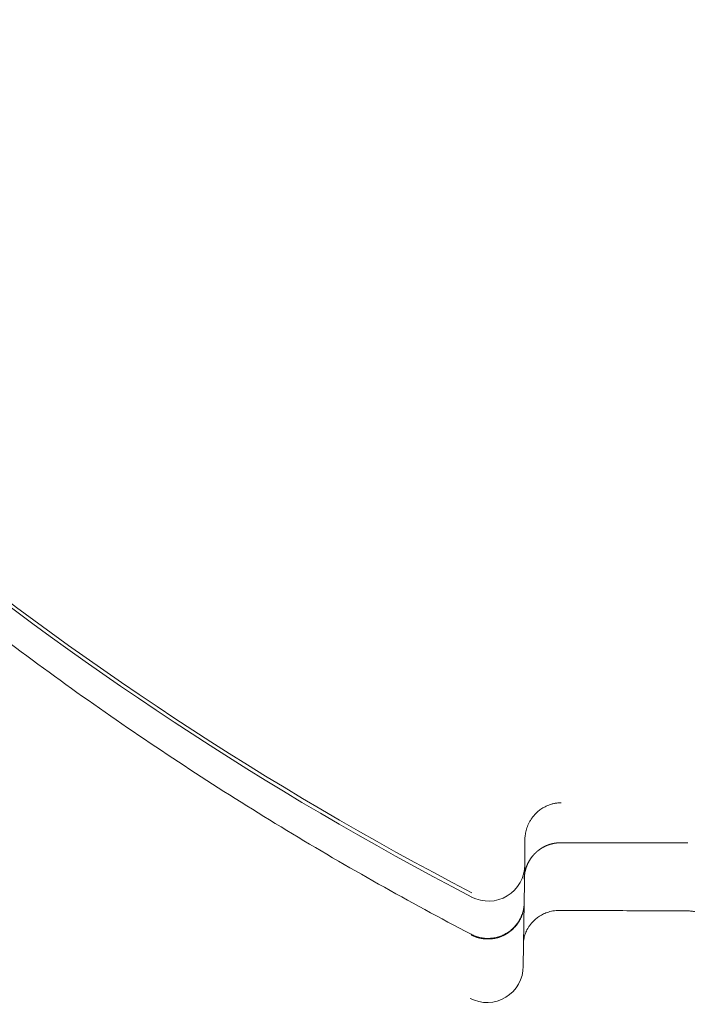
# Model space of a CAD drawing. Header units: millimetres. Extents: x 25069 to 61396, y 8621 to 21558.
# Tile 116 of 256: x 33064 to 33082, y 11350 to 11377. Entities that reach past the tile are written whole.
import ezdxf

# ---------------------------------------------------------------- set-up
doc = ezdxf.new("R2010")
doc.units = ezdxf.units.MM
doc.layers.add('10', color=7, linetype='Continuous')

msp = doc.modelspace()

# ---------------------------------------------------------------- linework, layer by layer
at = {"layer": '10', "color": 7, "linetype": 'Continuous', "lineweight": 18}
for p, q in [((33078.926, 11354.192), (33082.426, 11354.192)), ((33077.941, 11353.587), (33077.926, 11352.564)), ((33077.926, 11352.549), (33077.9, 11350.798))]:
    msp.add_line(p, q, dxfattribs=at)
at = {"layer": '10', "color": 7, "linetype": 'Continuous', "lineweight": 13}
msp.add_ellipse((33119.192, 11434.857), major_axis=(-92.49, 1.351), ratio=0.999893, start_param=0.696161, end_param=1.105476, dxfattribs=at)
at = {"layer": '10', "color": 7, "linetype": 'Continuous', "lineweight": 18}
for centre, major_axis, start_param, end_param in [((33119.191, 11434.74), (92.49, -1.351), 3.836863, 4.247036), ((33076.941, 11353.587), (-1, 0.015), 1.105444, 3.156205), ((33076.9, 11350.798), (1, -0.015), 4.247036, 6.297798)]:
    msp.add_ellipse(centre, major_axis=major_axis, ratio=0.999893, start_param=start_param, end_param=end_param, dxfattribs=at)
for points, knots in [([(33046.317, 11376.831), (33046.833, 11376.169), (33047.356, 11375.517), (33049.283, 11373.176), (33050.727, 11371.545), (33053.692, 11368.423), (33055.212, 11366.93), (33058.315, 11364.082), (33059.897, 11362.728), (33063.111, 11360.154), (33064.743, 11358.936), (33068.043, 11356.635), (33069.711, 11355.551), (33073.072, 11353.516), (33074.765, 11352.564), (33076.464, 11351.675)], [0, 0, 0, 0, 0.05934, 0.05934, 0.216117, 0.216117, 0.372893, 0.372893, 0.52967, 0.52967, 0.686447, 0.686447, 0.843223, 0.843223, 1, 1, 1, 1]), ([(33078.942, 11355.293), (33078.909, 11355.293), (33078.877, 11355.291), (33078.816, 11355.284), (33078.786, 11355.28), (33078.729, 11355.268), (33078.702, 11355.262), (33078.649, 11355.246), (33078.624, 11355.238), (33078.552, 11355.21), (33078.509, 11355.189), (33078.449, 11355.156), (33078.43, 11355.144), (33078.393, 11355.121), (33078.376, 11355.108), (33078.326, 11355.071), (33078.296, 11355.046), (33078.242, 11354.995), (33078.218, 11354.969), (33078.173, 11354.917), (33078.153, 11354.89), (33078.116, 11354.838), (33078.099, 11354.812), (33078.055, 11354.735), (33078.032, 11354.685), (33077.995, 11354.588), (33077.981, 11354.54), (33077.965, 11354.472), (33077.96, 11354.45), (33077.953, 11354.407), (33077.95, 11354.385), (33077.944, 11354.323), (33077.942, 11354.284), (33077.942, 11354.247)], [0, 0, 0, 0, 0.03125, 0.03125, 0.0625, 0.0625, 0.09375, 0.09375, 0.125, 0.125, 0.1875, 0.1875, 0.21875, 0.21875, 0.25, 0.25, 0.3125, 0.3125, 0.375, 0.375, 0.4375, 0.4375, 0.5, 0.5, 0.625, 0.625, 0.75, 0.75, 0.8125, 0.8125, 0.875, 0.875, 1, 1, 1, 1]), ([(33077.926, 11353.187), (33077.926, 11353.192), (33077.926, 11353.202), (33077.927, 11353.217), (33077.927, 11353.233), (33077.928, 11353.248), (33077.929, 11353.263), (33077.93, 11353.278), (33077.932, 11353.293), (33077.934, 11353.308), (33077.935, 11353.323), (33077.938, 11353.338), (33077.94, 11353.353), (33077.942, 11353.367), (33077.945, 11353.382), (33077.948, 11353.396), (33077.951, 11353.411), (33077.955, 11353.425), (33077.958, 11353.439), (33077.962, 11353.453), (33077.966, 11353.467), (33077.97, 11353.481), (33077.974, 11353.494), (33077.979, 11353.508), (33077.983, 11353.521), (33077.988, 11353.535), (33077.993, 11353.548), (33077.998, 11353.561), (33078.004, 11353.574), (33078.009, 11353.587), (33078.015, 11353.6), (33078.02, 11353.613), (33078.026, 11353.625), (33078.032, 11353.637), (33078.039, 11353.65), (33078.045, 11353.662), (33078.051, 11353.674), (33078.058, 11353.686), (33078.065, 11353.697), (33078.072, 11353.709), (33078.079, 11353.72), (33078.086, 11353.731), (33078.093, 11353.743), (33078.1, 11353.754), (33078.108, 11353.764), (33078.115, 11353.775), (33078.123, 11353.786), (33078.131, 11353.796), (33078.139, 11353.806), (33078.147, 11353.817), (33078.155, 11353.827), (33078.163, 11353.836), (33078.171, 11353.846), (33078.18, 11353.856), (33078.188, 11353.865), (33078.197, 11353.874), (33078.205, 11353.884), (33078.214, 11353.892), (33078.223, 11353.901), (33078.232, 11353.91), (33078.241, 11353.919), (33078.25, 11353.927), (33078.259, 11353.935), (33078.268, 11353.943), (33078.277, 11353.951), (33078.286, 11353.959), (33078.295, 11353.967), (33078.305, 11353.974), (33078.314, 11353.982), (33078.323, 11353.989), (33078.333, 11353.996), (33078.342, 11354.003), (33078.352, 11354.01), (33078.361, 11354.016), (33078.371, 11354.023), (33078.38, 11354.029), (33078.39, 11354.035), (33078.4, 11354.041), (33078.409, 11354.047), (33078.419, 11354.053), (33078.429, 11354.059), (33078.439, 11354.064), (33078.448, 11354.07), (33078.458, 11354.075), (33078.468, 11354.08), (33078.478, 11354.085), (33078.487, 11354.09), (33078.497, 11354.095), (33078.507, 11354.1), (33078.517, 11354.104), (33078.527, 11354.108), (33078.536, 11354.113), (33078.546, 11354.117), (33078.556, 11354.121), (33078.566, 11354.125), (33078.576, 11354.128), (33078.585, 11354.132), (33078.595, 11354.135), (33078.605, 11354.139), (33078.615, 11354.142), (33078.624, 11354.145), (33078.634, 11354.148), (33078.644, 11354.151), (33078.653, 11354.154), (33078.663, 11354.157), (33078.672, 11354.159), (33078.682, 11354.162), (33078.692, 11354.164), (33078.701, 11354.166), (33078.711, 11354.169), (33078.72, 11354.171), (33078.729, 11354.173), (33078.739, 11354.174), (33078.748, 11354.176), (33078.757, 11354.178), (33078.767, 11354.179), (33078.776, 11354.181), (33078.785, 11354.182), (33078.794, 11354.184), (33078.803, 11354.185), (33078.812, 11354.186), (33078.822, 11354.187), (33078.831, 11354.188), (33078.839, 11354.189), (33078.848, 11354.189), (33078.857, 11354.19), (33078.866, 11354.191), (33078.875, 11354.191), (33078.883, 11354.191), (33078.892, 11354.192), (33078.901, 11354.192), (33078.909, 11354.192), (33078.918, 11354.192), (33078.923, 11354.192), (33078.926, 11354.192)], [0, 0, 0, 0, 0.010139, 0.020237, 0.030295, 0.040312, 0.050288, 0.060223, 0.070118, 0.079972, 0.089786, 0.099559, 0.109292, 0.118984, 0.128635, 0.138246, 0.147817, 0.157347, 0.166837, 0.176287, 0.185696, 0.195065, 0.204393, 0.213682, 0.22293, 0.232138, 0.241306, 0.250434, 0.259521, 0.268569, 0.277577, 0.286544, 0.295472, 0.304359, 0.313207, 0.322015, 0.330783, 0.339511, 0.3482, 0.356849, 0.365458, 0.374027, 0.382557, 0.391047, 0.399498, 0.407909, 0.416281, 0.424613, 0.432906, 0.44116, 0.449374, 0.457549, 0.465685, 0.473781, 0.481839, 0.489857, 0.497837, 0.505777, 0.513678, 0.521541, 0.529364, 0.537149, 0.544895, 0.552603, 0.560271, 0.567901, 0.575493, 0.583046, 0.59056, 0.598037, 0.605474, 0.612874, 0.620235, 0.627558, 0.634844, 0.642091, 0.6493, 0.656471, 0.663604, 0.670699, 0.677757, 0.684777, 0.691759, 0.698704, 0.705612, 0.712482, 0.719314, 0.72611, 0.732868, 0.739589, 0.746273, 0.752921, 0.759531, 0.766105, 0.772641, 0.779142, 0.785605, 0.792033, 0.798423, 0.804778, 0.811096, 0.817379, 0.823625, 0.829835, 0.83601, 0.842149, 0.848252, 0.85432, 0.860352, 0.866349, 0.872311, 0.878238, 0.88413, 0.889987, 0.895809, 0.901597, 0.90735, 0.913068, 0.918753, 0.924403, 0.930019, 0.935602, 0.941151, 0.946666, 0.952147, 0.957596, 0.963011, 0.968393, 0.973742, 0.979058, 0.984342, 0.989594, 0.994813, 1, 1, 1, 1]), ([(33077.942, 11354.247), (33077.942, 11354.142), (33077.942, 11354.05), (33077.942, 11353.889), (33077.941, 11353.821), (33077.941, 11353.709), (33077.941, 11353.667), (33077.941, 11353.607), (33077.941, 11353.59), (33077.941, 11353.587)], [0, 0, 0, 0, 0.25, 0.25, 0.5, 0.5, 0.75, 0.75, 1, 1, 1, 1]), ([(33076.464, 11351.675), (33076.503, 11351.655), (33076.542, 11351.638), (33076.622, 11351.609), (33076.663, 11351.597), (33076.726, 11351.582), (33076.747, 11351.578), (33076.79, 11351.571), (33076.832, 11351.566), (33076.875, 11351.563), (33076.918, 11351.562), (33076.94, 11351.562), (33077.004, 11351.564), (33077.047, 11351.569), (33077.11, 11351.579), (33077.131, 11351.583), (33077.173, 11351.593), (33077.194, 11351.599), (33077.256, 11351.617), (33077.336, 11351.647), (33077.411, 11351.687), (33077.466, 11351.72), (33077.484, 11351.732), (33077.519, 11351.757), (33077.536, 11351.77), (33077.586, 11351.81), (33077.649, 11351.868), (33077.704, 11351.933), (33077.742, 11351.985), (33077.755, 11352.002), (33077.778, 11352.038), (33077.789, 11352.057), (33077.82, 11352.112), (33077.838, 11352.151), (33077.862, 11352.21), (33077.869, 11352.23), (33077.883, 11352.27), (33077.889, 11352.291), (33077.905, 11352.353), (33077.913, 11352.395), (33077.923, 11352.479), (33077.926, 11352.521), (33077.926, 11352.564)], [0, 0, 0, 0, 0.0625, 0.0625, 0.125, 0.125, 0.15625, 0.15625, 0.1875, 0.21875, 0.21875, 0.25, 0.25, 0.3125, 0.3125, 0.34375, 0.34375, 0.375, 0.375, 0.4375, 0.5, 0.5, 0.53125, 0.53125, 0.5625, 0.5625, 0.625, 0.6875, 0.6875, 0.71875, 0.71875, 0.75, 0.75, 0.8125, 0.8125, 0.84375, 0.84375, 0.875, 0.875, 0.9375, 0.9375, 1, 1, 1, 1]), ([(33077.926, 11352.549), (33077.926, 11352.54), (33077.926, 11352.522), (33077.925, 11352.496), (33077.923, 11352.47), (33077.921, 11352.444), (33077.917, 11352.418), (33077.914, 11352.392), (33077.909, 11352.366), (33077.904, 11352.341), (33077.899, 11352.316), (33077.892, 11352.291), (33077.886, 11352.267), (33077.878, 11352.242), (33077.87, 11352.218), (33077.861, 11352.195), (33077.852, 11352.171), (33077.843, 11352.148), (33077.832, 11352.126), (33077.822, 11352.103), (33077.811, 11352.082), (33077.799, 11352.06), (33077.787, 11352.039), (33077.774, 11352.018), (33077.761, 11351.998), (33077.748, 11351.978), (33077.734, 11351.958), (33077.72, 11351.939), (33077.705, 11351.921), (33077.69, 11351.902), (33077.675, 11351.885), (33077.659, 11351.867), (33077.643, 11351.85), (33077.626, 11351.834), (33077.61, 11351.818), (33077.593, 11351.802), (33077.576, 11351.787), (33077.558, 11351.773), (33077.541, 11351.759), (33077.523, 11351.745), (33077.505, 11351.732), (33077.486, 11351.719), (33077.468, 11351.707), (33077.449, 11351.695), (33077.43, 11351.684), (33077.411, 11351.673), (33077.392, 11351.663), (33077.373, 11351.653), (33077.353, 11351.643), (33077.334, 11351.634), (33077.314, 11351.626), (33077.295, 11351.618), (33077.275, 11351.61), (33077.255, 11351.603), (33077.236, 11351.596), (33077.216, 11351.59), (33077.196, 11351.584), (33077.176, 11351.579), (33077.156, 11351.574), (33077.137, 11351.57), (33077.117, 11351.565), (33077.097, 11351.562), (33077.077, 11351.559), (33077.057, 11351.556), (33077.038, 11351.553), (33077.018, 11351.551), (33076.999, 11351.55), (33076.979, 11351.548), (33076.96, 11351.548), (33076.941, 11351.547), (33076.922, 11351.547), (33076.903, 11351.547), (33076.884, 11351.548), (33076.865, 11351.549), (33076.846, 11351.55), (33076.828, 11351.552), (33076.809, 11351.554), (33076.791, 11351.556), (33076.773, 11351.559), (33076.755, 11351.562), (33076.737, 11351.565), (33076.72, 11351.569), (33076.702, 11351.572), (33076.685, 11351.576), (33076.668, 11351.581), (33076.651, 11351.586), (33076.634, 11351.59), (33076.618, 11351.596), (33076.602, 11351.601), (33076.586, 11351.607), (33076.57, 11351.613), (33076.554, 11351.619), (33076.539, 11351.625), (33076.523, 11351.632), (33076.508, 11351.639), (33076.493, 11351.646), (33076.479, 11351.653), (33076.469, 11351.658), (33076.464, 11351.66)], [0, 0, 0, 0, 0.013005, 0.025954, 0.038849, 0.051687, 0.064471, 0.077199, 0.089871, 0.102489, 0.115051, 0.127558, 0.14001, 0.152406, 0.164747, 0.177033, 0.189264, 0.20144, 0.213561, 0.225627, 0.237637, 0.249593, 0.261494, 0.27334, 0.28513, 0.296866, 0.308547, 0.320174, 0.331745, 0.343262, 0.354723, 0.366131, 0.377483, 0.388781, 0.400024, 0.411213, 0.422347, 0.433426, 0.444451, 0.455421, 0.466337, 0.477199, 0.488006, 0.498759, 0.509458, 0.520102, 0.530692, 0.541228, 0.55171, 0.562138, 0.572512, 0.582831, 0.593097, 0.603309, 0.613467, 0.623571, 0.633621, 0.643617, 0.65356, 0.663449, 0.673284, 0.683066, 0.692794, 0.702469, 0.71209, 0.721658, 0.731173, 0.740634, 0.750042, 0.759397, 0.768699, 0.777948, 0.787143, 0.796286, 0.805376, 0.814413, 0.823398, 0.832329, 0.841208, 0.850035, 0.858808, 0.86753, 0.876199, 0.884816, 0.89338, 0.901893, 0.910353, 0.918761, 0.927117, 0.935422, 0.943674, 0.951875, 0.960025, 0.968123, 0.976169, 0.984164, 0.992108, 1, 1, 1, 1]), ([(33077.911, 11351.517), (33077.912, 11351.525), (33077.913, 11351.533), (33077.918, 11351.56), (33077.923, 11351.58), (33077.938, 11351.642), (33077.952, 11351.685), (33077.989, 11351.774), (33078.012, 11351.82), (33078.057, 11351.891), (33078.073, 11351.915), (33078.11, 11351.963), (33078.13, 11351.987), (33078.175, 11352.036), (33078.199, 11352.06), (33078.253, 11352.107), (33078.283, 11352.131), (33078.333, 11352.165), (33078.35, 11352.176), (33078.387, 11352.198), (33078.406, 11352.209), (33078.466, 11352.239), (33078.509, 11352.258), (33078.581, 11352.283), (33078.606, 11352.291), (33078.659, 11352.305), (33078.686, 11352.311), (33078.743, 11352.321), (33078.773, 11352.325), (33078.834, 11352.33), (33078.866, 11352.332), (33078.899, 11352.331)], [0, 0, 0, 0, 0.030123, 0.030123, 0.104728, 0.104728, 0.25394, 0.25394, 0.403152, 0.403152, 0.477758, 0.477758, 0.552364, 0.552364, 0.62697, 0.62697, 0.701576, 0.701576, 0.738879, 0.738879, 0.776182, 0.776182, 0.850788, 0.850788, 0.888091, 0.888091, 0.925394, 0.925394, 0.962697, 0.962697, 1, 1, 1, 1]), ([(33078.899, 11352.331), (33079.186, 11352.33), (33079.474, 11352.329), (33080.053, 11352.327), (33080.344, 11352.326), (33081.22, 11352.323), (33081.808, 11352.322), (33082.399, 11352.321)], [0, 0, 0, 0, 0.25, 0.25, 0.5, 0.5, 1, 1, 1, 1]), ([(33082.399, 11352.321), (33082.434, 11352.32), (33082.468, 11352.319), (33082.538, 11352.311), (33082.573, 11352.305), (33082.677, 11352.283), (33082.744, 11352.261), (33082.825, 11352.225), (33082.841, 11352.217), (33082.873, 11352.2), (33082.889, 11352.192), (33082.935, 11352.165), (33082.994, 11352.126), (33083.048, 11352.082), (33083.086, 11352.047), (33083.099, 11352.035), (33083.123, 11352.01), (33083.135, 11351.997), (33083.158, 11351.972), (33083.169, 11351.958), (33083.191, 11351.932), (33083.221, 11351.892), (33083.248, 11351.851), (33083.281, 11351.795), (33083.295, 11351.767), (33083.315, 11351.724), (33083.321, 11351.71), (33083.333, 11351.681), (33083.338, 11351.667), (33083.363, 11351.595), (33083.377, 11351.539), (33083.395, 11351.431), (33083.399, 11351.378), (33083.399, 11351.327)], [0, 0, 0, 0, 0.0625, 0.0625, 0.125, 0.125, 0.25, 0.25, 0.28125, 0.28125, 0.3125, 0.3125, 0.375, 0.4375, 0.4375, 0.46875, 0.46875, 0.5, 0.5, 0.53125, 0.53125, 0.5625, 0.625, 0.625, 0.6875, 0.6875, 0.71875, 0.71875, 0.75, 0.75, 0.875, 0.875, 1, 1, 1, 1])]:
    msp.add_open_spline(points, degree=3, knots=knots, dxfattribs=at)

doc.saveas('drawing.dxf')
